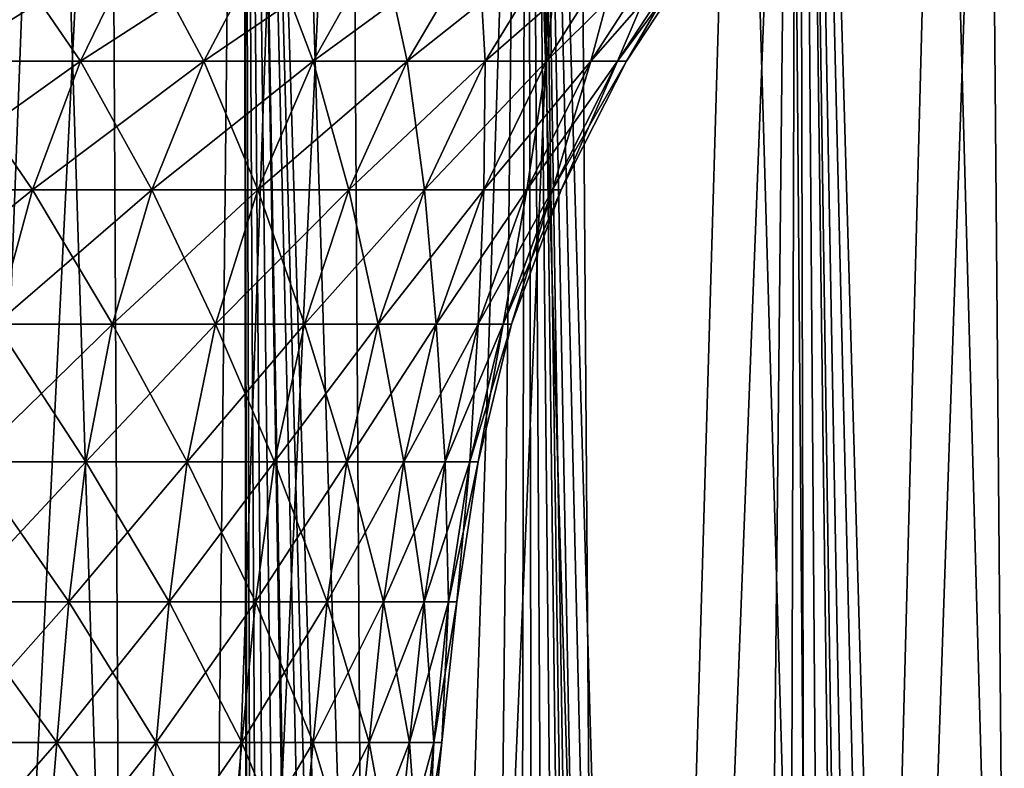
# Model space of a CAD drawing. Header units: millimetres. Extents: x -24 to 50, y -66 to 68.
# Tile 91 of 99: x 9.13 to 15.19, y 54.37 to 58.98. Entities that reach past the tile are written whole.
import ezdxf

# ---------------------------------------------------------------- set-up
doc = ezdxf.new("R2010")
doc.units = ezdxf.units.MM
doc.header["$LTSCALE"] = 65.185185
for name, color, linetype in [('1', 7, 'CONTINUOUS'), ('15', 7, 'CONTINUOUS'), ('2', 7, 'CONTINUOUS'), ('43', 7, 'CONTINUOUS')]:
    doc.layers.add(name, color=color, linetype=linetype)

msp = doc.modelspace()

# ---------------------------------------------------------------- linework, layer by layer
at = {"layer": '1', "color": 253, "linetype": 'Continuous', "true_color": 0xaab4c3}
for points in [[(8.0243, 5, -23.1487), (8.6878, 68.2, -22.9079), (9.834, 5, -22.4397), (8.0243, 5, -23.1487)], [(8.6878, 68.2, -22.9079), (10.503, 68.2, -22.1345), (9.834, 5, -22.4397), (8.6878, 68.2, -22.9079)], [(9.834, 5, -22.4397), (10.503, 68.2, -22.1345), (11.5819, 5, -21.5896), (9.834, 5, -22.4397)], [(10.503, 68.2, -22.1345), (12.25, 68.2, -21.2176), (11.5819, 5, -21.5896), (10.503, 68.2, -22.1345)], [(11.5819, 5, -21.5896), (12.25, 68.2, -21.2176), (13.2568, 5, -20.6035), (11.5819, 5, -21.5896)], [(12.25, 68.2, -21.2176), (13.9176, 68.2, -20.1631), (13.2568, 5, -20.6035), (12.25, 68.2, -21.2176)], [(13.2568, 5, -20.6035), (13.9176, 68.2, -20.1631), (14.8484, 5, -19.4878), (13.2568, 5, -20.6035)], [(13.9176, 68.2, -20.1631), (15.4949, 68.2, -18.9778), (14.8484, 5, -19.4878), (13.9176, 68.2, -20.1631)], [(14.8484, 5, -19.4878), (15.4949, 68.2, -18.9778), (16.3464, 5, -18.2495), (14.8484, 5, -19.4878)]]:
    msp.add_3dface(points, dxfattribs=at)
at = {"layer": '15', "color": 253, "linetype": 'Continuous', "true_color": 0xaab4c3}
for points in [[(9.3074, 63.4, 18.2653), (8.4605, 41, 18.6727), (7.7462, 63.4, 18.9801), (9.3074, 63.4, 18.2653)], [(8.1407, 63.4, -18.8143), (8.2566, 34.7, -18.7638), (9.6866, 63.4, -18.0671), (8.1407, 63.4, -18.8143)], [(8.2566, 34.7, -18.7638), (9.8391, 34.7, -17.9845), (9.6866, 63.4, -18.0671), (8.2566, 34.7, -18.7638)], [(10.0167, 41, 17.8862), (8.4605, 41, 18.6727), (9.3074, 63.4, 18.2653), (10.0167, 41, 17.8862)], [(10.8033, 63.4, 17.4224), (10.0167, 41, 17.8862), (9.3074, 63.4, 18.2653), (10.8033, 63.4, 17.4224)], [(9.6866, 63.4, -18.0671), (9.8391, 34.7, -17.9845), (11.1645, 63.4, -17.1931), (9.6866, 63.4, -18.0671)], [(9.8391, 34.7, -17.9845), (11.3488, 34.7, -17.072), (11.1645, 63.4, -17.1931), (9.8391, 34.7, -17.9845)], [(11.5005, 41, 16.9702), (10.0167, 41, 17.8862), (10.8033, 63.4, 17.4224), (11.5005, 41, 16.9702)], [(12.2233, 63.4, 16.4572), (11.5005, 41, 16.9702), (10.8033, 63.4, 17.4224), (12.2233, 63.4, 16.4572)], [(11.1645, 63.4, -17.1931), (11.3488, 34.7, -17.072), (12.5642, 63.4, -16.1985), (11.1645, 63.4, -17.1931)], [(11.3488, 34.7, -17.072), (12.7745, 34.7, -16.0332), (12.5642, 63.4, -16.1985), (11.3488, 34.7, -17.072)], [(12.9011, 41, 15.9315), (11.5005, 41, 16.9702), (12.2233, 63.4, 16.4572), (12.9011, 41, 15.9315)], [(13.5577, 63.4, 15.3766), (12.9011, 41, 15.9315), (12.2233, 63.4, 16.4572), (13.5577, 63.4, 15.3766)], [(12.5642, 63.4, -16.1985), (12.7745, 34.7, -16.0332), (13.8757, 63.4, -15.0903), (12.5642, 63.4, -16.1985)], [(12.7745, 34.7, -16.0332), (14.1056, 34.7, -14.8756), (13.8757, 63.4, -15.0903), (12.7745, 34.7, -16.0332)], [(14.2083, 41, 14.7775), (12.9011, 41, 15.9315), (13.5577, 63.4, 15.3766), (14.2083, 41, 14.7775)], [(14.7969, 63.4, 14.1881), (14.2083, 41, 14.7775), (13.5577, 63.4, 15.3766), (14.7969, 63.4, 14.1881)], [(13.8757, 63.4, -15.0903), (14.1056, 34.7, -14.8756), (15.0898, 63.4, -13.8762), (13.8757, 63.4, -15.0903)], [(14.1056, 34.7, -14.8756), (15.3322, 34.7, -13.6079), (15.0898, 63.4, -13.8762), (14.1056, 34.7, -14.8756)], [(15.4127, 41, 13.5166), (14.2083, 41, 14.7775), (14.7969, 63.4, 14.1881), (15.4127, 41, 13.5166)], [(15.9323, 63.4, 12.9001), (15.4127, 41, 13.5166), (14.7969, 63.4, 14.1881), (15.9323, 63.4, 12.9001)], [(15.0898, 63.4, -13.8762), (15.3322, 34.7, -13.6079), (16.1981, 63.4, -12.5647), (15.0898, 63.4, -13.8762)]]:
    msp.add_3dface(points, dxfattribs=at)
at = {"layer": '2', "color": 253, "linetype": 'Continuous', "true_color": 0xaab4c3}
for points in [[(8.0243, 5, 23.1487), (9.834, 5, 22.4397), (8.6878, 68.2, 22.9079), (8.0243, 5, 23.1487)], [(8.6878, 68.2, 22.9079), (9.834, 5, 22.4397), (10.503, 68.2, 22.1345), (8.6878, 68.2, 22.9079)], [(9.834, 5, 22.4397), (10.58, 10.9368, 22.0978), (10.503, 68.2, 22.1345), (9.834, 5, 22.4397)], [(11.9598, 14.2477, 21.3826), (12.1489, 14.421, 21.2757), (10.503, 68.2, 22.1345), (11.9598, 14.2477, 21.3826)], [(10.503, 68.2, 22.1345), (12.1489, 14.421, 21.2757), (12.25, 68.2, 21.2176), (10.503, 68.2, 22.1345)], [(11.782, 14.0656, 21.481), (11.9598, 14.2477, 21.3826), (10.503, 68.2, 22.1345), (11.782, 14.0656, 21.481)], [(11.4615, 13.6775, 21.6537), (11.782, 14.0656, 21.481), (10.503, 68.2, 22.1345), (11.4615, 13.6775, 21.6537)], [(11.189, 13.2618, 21.7958), (11.4615, 13.6775, 21.6537), (10.503, 68.2, 22.1345), (11.189, 13.2618, 21.7958)], [(10.9656, 12.8233, 21.909), (11.189, 13.2618, 21.7958), (10.503, 68.2, 22.1345), (10.9656, 12.8233, 21.909)], [(10.7923, 12.3669, 21.9949), (10.9656, 12.8233, 21.909), (10.503, 68.2, 22.1345), (10.7923, 12.3669, 21.9949)], [(10.67, 11.8974, 22.0545), (10.7923, 12.3669, 21.9949), (10.503, 68.2, 22.1345), (10.67, 11.8974, 22.0545)], [(10.5991, 11.4189, 22.0887), (10.67, 11.8974, 22.0545), (10.503, 68.2, 22.1345), (10.5991, 11.4189, 22.0887)], [(10.58, 10.9368, 22.0978), (10.5991, 11.4189, 22.0887), (10.503, 68.2, 22.1345), (10.58, 10.9368, 22.0978)], [(12.1489, 14.421, 21.2757), (12.3493, 14.5849, 21.16), (12.25, 68.2, 21.2176), (12.1489, 14.421, 21.2757)], [(13.5094, 15.2379, 20.4388), (13.7704, 15.3298, 20.2639), (12.25, 68.2, 21.2176), (13.5094, 15.2379, 20.4388)], [(12.25, 68.2, 21.2176), (13.7704, 15.3298, 20.2639), (13.9176, 68.2, 20.1631), (12.25, 68.2, 21.2176)], [(13.2576, 15.1321, 20.6031), (13.5094, 15.2379, 20.4388), (12.25, 68.2, 21.2176), (13.2576, 15.1321, 20.6031)], [(13.0152, 15.0131, 20.757), (13.2576, 15.1321, 20.6031), (12.25, 68.2, 21.2176), (13.0152, 15.0131, 20.757)], [(12.924, 14.9637, 20.8139), (13.0152, 15.0131, 20.757), (12.25, 68.2, 21.2176), (12.924, 14.9637, 20.8139)], [(12.7828, 14.8818, 20.901), (12.924, 14.9637, 20.8139), (12.25, 68.2, 21.2176), (12.7828, 14.8818, 20.901)], [(12.5607, 14.7388, 21.0352), (12.7828, 14.8818, 20.901), (12.25, 68.2, 21.2176), (12.5607, 14.7388, 21.0352)], [(12.3493, 14.5849, 21.16), (12.5607, 14.7388, 21.0352), (12.25, 68.2, 21.2176), (12.3493, 14.5849, 21.16)], [(13.7704, 15.3298, 20.2639), (14.0397, 15.4069, 20.0782), (13.9176, 68.2, 20.1631), (13.7704, 15.3298, 20.2639)], [(14.8908, 15.5406, 19.4554), (15.186, 15.55, 19.2259), (13.9176, 68.2, 20.1631), (14.8908, 15.5406, 19.4554)], [(15.186, 15.55, 19.2259), (15.4459, 15.5428, 19.0178), (13.9176, 68.2, 20.1631), (15.186, 15.55, 19.2259)], [(14.6008, 15.5131, 19.674), (14.8908, 15.5406, 19.4554), (13.9176, 68.2, 20.1631), (14.6008, 15.5131, 19.674)], [(14.3168, 15.4683, 19.8816), (14.6008, 15.5131, 19.674), (13.9176, 68.2, 20.1631), (14.3168, 15.4683, 19.8816)], [(14.0397, 15.4069, 20.0782), (14.3168, 15.4683, 19.8816), (13.9176, 68.2, 20.1631), (14.0397, 15.4069, 20.0782)], [(13.9176, 68.2, 20.1631), (15.4459, 15.5428, 19.0178), (15.4949, 68.2, 18.9778), (13.9176, 68.2, 20.1631)]]:
    msp.add_3dface(points, dxfattribs=at)
at = {"layer": '43', "linetype": 'Continuous'}
for points in [[(8.6651, 58.7211, 9.5052), (9.5052, 58.7211, 8.6651), (8.9947, 59.4616, 9.8667), (8.6651, 58.7211, 9.5052)], [(9.5052, 58.7211, -8.6651), (8.6651, 58.7211, -9.5052), (9.8667, 59.4616, -8.9947), (9.5052, 58.7211, -8.6651)], [(9.8667, 59.4616, -8.9947), (8.6651, 58.7211, -9.5052), (8.9947, 59.4616, -9.8667), (9.8667, 59.4616, -8.9947)], [(8.9947, 59.4616, 9.8667), (9.5052, 58.7211, 8.6651), (9.8667, 59.4616, 8.9947), (8.9947, 59.4616, 9.8667)], [(9.5052, 58.7211, 8.6651), (10.2642, 58.7211, 7.7511), (9.8667, 59.4616, 8.9947), (9.5052, 58.7211, 8.6651)], [(10.2642, 58.7211, -7.7511), (9.5052, 58.7211, -8.6651), (10.6546, 59.4616, -8.0459), (10.2642, 58.7211, -7.7511)], [(10.6546, 59.4616, -8.0459), (9.5052, 58.7211, -8.6651), (9.8667, 59.4616, -8.9947), (10.6546, 59.4616, -8.0459)], [(9.8667, 59.4616, 8.9947), (10.2642, 58.7211, 7.7511), (10.6546, 59.4616, 8.0459), (9.8667, 59.4616, 8.9947)], [(10.2642, 58.7211, 7.7511), (10.9356, 58.7211, 6.771), (10.6546, 59.4616, 8.0459), (10.2642, 58.7211, 7.7511)], [(10.9356, 58.7211, -6.771), (10.2642, 58.7211, -7.7511), (11.3515, 59.4616, -7.0285), (10.9356, 58.7211, -6.771)], [(11.3515, 59.4616, -7.0285), (10.2642, 58.7211, -7.7511), (10.6546, 59.4616, -8.0459), (11.3515, 59.4616, -7.0285)], [(10.6546, 59.4616, 8.0459), (10.9356, 58.7211, 6.771), (11.3515, 59.4616, 7.0285), (10.6546, 59.4616, 8.0459)], [(10.9356, 58.7211, 6.771), (11.5137, 58.7211, 5.7331), (11.3515, 59.4616, 7.0285), (10.9356, 58.7211, 6.771)], [(11.5137, 58.7211, -5.7331), (10.9356, 58.7211, -6.771), (11.9516, 59.4616, -5.9512), (11.5137, 58.7211, -5.7331)], [(11.9516, 59.4616, -5.9512), (10.9356, 58.7211, -6.771), (11.3515, 59.4616, -7.0285), (11.9516, 59.4616, -5.9512)], [(11.3515, 59.4616, 7.0285), (11.5137, 58.7211, 5.7331), (11.9516, 59.4616, 5.9512), (11.3515, 59.4616, 7.0285)], [(11.5137, 58.7211, 5.7331), (11.9935, 58.7211, 4.6463), (11.9516, 59.4616, 5.9512), (11.5137, 58.7211, 5.7331)], [(11.9935, 58.7211, -4.6463), (11.5137, 58.7211, -5.7331), (12.4497, 59.4616, -4.823), (11.9935, 58.7211, -4.6463)], [(12.4497, 59.4616, -4.823), (11.5137, 58.7211, -5.7331), (11.9516, 59.4616, -5.9512), (12.4497, 59.4616, -4.823)], [(11.9516, 59.4616, 5.9512), (11.9935, 58.7211, 4.6463), (12.4497, 59.4616, 4.823), (11.9516, 59.4616, 5.9512)], [(11.9935, 58.7211, 4.6463), (12.3711, 58.7211, 3.5199), (12.4497, 59.4616, 4.823), (11.9935, 58.7211, 4.6463)], [(12.3711, 58.7211, -3.5199), (11.9935, 58.7211, -4.6463), (12.8416, 59.4616, -3.6538), (12.3711, 58.7211, -3.5199)], [(12.8416, 59.4616, -3.6538), (11.9935, 58.7211, -4.6463), (12.4497, 59.4616, -4.823), (12.8416, 59.4616, -3.6538)], [(12.3711, 58.7211, 3.5199), (12.6431, 58.7211, 2.3634), (12.8416, 59.4616, 3.6538), (12.3711, 58.7211, 3.5199)], [(12.4497, 59.4616, 4.823), (12.3711, 58.7211, 3.5199), (12.8416, 59.4616, 3.6538), (12.4497, 59.4616, 4.823)], [(12.6431, 58.7211, -2.3634), (12.3711, 58.7211, -3.5199), (13.1239, 59.4616, -2.4533), (12.6431, 58.7211, -2.3634)], [(13.1239, 59.4616, -2.4533), (12.3711, 58.7211, -3.5199), (12.8416, 59.4616, -3.6538), (13.1239, 59.4616, -2.4533)], [(12.6431, 58.7211, 2.3634), (12.8072, 58.7211, 1.1868), (13.1239, 59.4616, 2.4533), (12.6431, 58.7211, 2.3634)], [(12.8416, 59.4616, 3.6538), (12.6431, 58.7211, 2.3634), (13.1239, 59.4616, 2.4533), (12.8416, 59.4616, 3.6538)], [(12.8072, 58.7211, -1.1868), (12.6431, 58.7211, -2.3634), (13.2943, 59.4616, -1.2319), (12.8072, 58.7211, -1.1868)], [(13.2943, 59.4616, -1.2319), (12.6431, 58.7211, -2.3634), (13.1239, 59.4616, -2.4533), (13.2943, 59.4616, -1.2319)], [(12.8072, 58.7211, 1.1868), (12.8621, 58.7211), (13.2943, 59.4616, 1.2319), (12.8072, 58.7211, 1.1868)], [(13.1239, 59.4616, 2.4533), (12.8072, 58.7211, 1.1868), (13.2943, 59.4616, 1.2319), (13.1239, 59.4616, 2.4533)], [(12.8621, 58.7211), (12.8072, 58.7211, -1.1868), (13.3513, 59.4616), (12.8621, 58.7211)], [(13.3513, 59.4616), (12.8072, 58.7211, -1.1868), (13.2943, 59.4616, -1.2319), (13.3513, 59.4616)], [(13.2943, 59.4616, 1.2319), (12.8621, 58.7211), (13.3513, 59.4616), (13.2943, 59.4616, 1.2319)], [(8.3953, 57.9298, 9.2092), (9.2092, 57.9298, 8.3953), (8.6651, 58.7211, 9.5052), (8.3953, 57.9298, 9.2092)], [(9.2092, 57.9298, -8.3953), (8.3953, 57.9298, -9.2092), (9.5052, 58.7211, -8.6651), (9.2092, 57.9298, -8.3953)], [(9.5052, 58.7211, -8.6651), (8.3953, 57.9298, -9.2092), (8.6651, 58.7211, -9.5052), (9.5052, 58.7211, -8.6651)], [(8.6651, 58.7211, 9.5052), (9.2092, 57.9298, 8.3953), (9.5052, 58.7211, 8.6651), (8.6651, 58.7211, 9.5052)], [(9.2092, 57.9298, 8.3953), (9.9445, 57.9298, 7.5097), (9.5052, 58.7211, 8.6651), (9.2092, 57.9298, 8.3953)], [(9.9445, 57.9298, -7.5097), (9.2092, 57.9298, -8.3953), (10.2642, 58.7211, -7.7511), (9.9445, 57.9298, -7.5097)], [(10.2642, 58.7211, -7.7511), (9.2092, 57.9298, -8.3953), (9.5052, 58.7211, -8.6651), (10.2642, 58.7211, -7.7511)], [(9.5052, 58.7211, 8.6651), (9.9445, 57.9298, 7.5097), (10.2642, 58.7211, 7.7511), (9.5052, 58.7211, 8.6651)], [(9.9445, 57.9298, 7.5097), (10.595, 57.9298, 6.5601), (10.2642, 58.7211, 7.7511), (9.9445, 57.9298, 7.5097)], [(10.595, 57.9298, -6.5601), (9.9445, 57.9298, -7.5097), (10.9356, 58.7211, -6.771), (10.595, 57.9298, -6.5601)], [(10.9356, 58.7211, -6.771), (9.9445, 57.9298, -7.5097), (10.2642, 58.7211, -7.7511), (10.9356, 58.7211, -6.771)], [(10.2642, 58.7211, 7.7511), (10.595, 57.9298, 6.5601), (10.9356, 58.7211, 6.771), (10.2642, 58.7211, 7.7511)], [(10.595, 57.9298, 6.5601), (11.1551, 57.9298, 5.5546), (10.9356, 58.7211, 6.771), (10.595, 57.9298, 6.5601)], [(11.1551, 57.9298, -5.5546), (10.595, 57.9298, -6.5601), (11.5137, 58.7211, -5.7331), (11.1551, 57.9298, -5.5546)], [(11.5137, 58.7211, -5.7331), (10.595, 57.9298, -6.5601), (10.9356, 58.7211, -6.771), (11.5137, 58.7211, -5.7331)], [(10.9356, 58.7211, 6.771), (11.1551, 57.9298, 5.5546), (11.5137, 58.7211, 5.7331), (10.9356, 58.7211, 6.771)], [(11.1551, 57.9298, 5.5546), (11.62, 57.9298, 4.5016), (11.5137, 58.7211, 5.7331), (11.1551, 57.9298, 5.5546)], [(11.62, 57.9298, -4.5016), (11.1551, 57.9298, -5.5546), (11.9935, 58.7211, -4.6463), (11.62, 57.9298, -4.5016)], [(11.9935, 58.7211, -4.6463), (11.1551, 57.9298, -5.5546), (11.5137, 58.7211, -5.7331), (11.9935, 58.7211, -4.6463)], [(11.5137, 58.7211, 5.7331), (11.62, 57.9298, 4.5016), (11.9935, 58.7211, 4.6463), (11.5137, 58.7211, 5.7331)], [(11.62, 57.9298, 4.5016), (11.9858, 57.9298, 3.4102), (11.9935, 58.7211, 4.6463), (11.62, 57.9298, 4.5016)], [(11.9858, 57.9298, -3.4102), (11.62, 57.9298, -4.5016), (12.3711, 58.7211, -3.5199), (11.9858, 57.9298, -3.4102)], [(12.3711, 58.7211, -3.5199), (11.62, 57.9298, -4.5016), (11.9935, 58.7211, -4.6463), (12.3711, 58.7211, -3.5199)], [(11.9858, 57.9298, 3.4102), (12.2493, 57.9298, 2.2898), (12.3711, 58.7211, 3.5199), (11.9858, 57.9298, 3.4102)], [(11.9935, 58.7211, 4.6463), (11.9858, 57.9298, 3.4102), (12.3711, 58.7211, 3.5199), (11.9935, 58.7211, 4.6463)], [(12.2493, 57.9298, -2.2898), (11.9858, 57.9298, -3.4102), (12.6431, 58.7211, -2.3634), (12.2493, 57.9298, -2.2898)], [(12.6431, 58.7211, -2.3634), (11.9858, 57.9298, -3.4102), (12.3711, 58.7211, -3.5199), (12.6431, 58.7211, -2.3634)], [(12.2493, 57.9298, 2.2898), (12.4083, 57.9298, 1.1498), (12.6431, 58.7211, 2.3634), (12.2493, 57.9298, 2.2898)], [(12.3711, 58.7211, 3.5199), (12.2493, 57.9298, 2.2898), (12.6431, 58.7211, 2.3634), (12.3711, 58.7211, 3.5199)], [(12.4083, 57.9298, -1.1498), (12.2493, 57.9298, -2.2898), (12.8072, 58.7211, -1.1868), (12.4083, 57.9298, -1.1498)], [(12.8072, 58.7211, -1.1868), (12.2493, 57.9298, -2.2898), (12.6431, 58.7211, -2.3634), (12.8072, 58.7211, -1.1868)], [(12.4083, 57.9298, 1.1498), (12.4615, 57.9298), (12.8072, 58.7211, 1.1868), (12.4083, 57.9298, 1.1498)], [(12.6431, 58.7211, 2.3634), (12.4083, 57.9298, 1.1498), (12.8072, 58.7211, 1.1868), (12.6431, 58.7211, 2.3634)], [(12.4615, 57.9298), (12.4083, 57.9298, -1.1498), (12.8621, 58.7211), (12.4615, 57.9298)], [(12.8621, 58.7211), (12.4083, 57.9298, -1.1498), (12.8072, 58.7211, -1.1868), (12.8621, 58.7211)], [(12.8072, 58.7211, 1.1868), (12.4615, 57.9298), (12.8621, 58.7211), (12.8072, 58.7211, 1.1868)], [(8.9838, 57.103, -8.1898), (8.1898, 57.103, -8.9838), (9.2092, 57.9298, -8.3953), (8.9838, 57.103, -8.1898)], [(9.2092, 57.9298, -8.3953), (8.1898, 57.103, -8.9838), (8.3953, 57.9298, -9.2092), (9.2092, 57.9298, -8.3953)], [(8.3953, 57.9298, 9.2092), (8.9838, 57.103, 8.1898), (9.2092, 57.9298, 8.3953), (8.3953, 57.9298, 9.2092)], [(8.9838, 57.103, 8.1898), (9.7011, 57.103, 7.326), (9.2092, 57.9298, 8.3953), (8.9838, 57.103, 8.1898)], [(9.7011, 57.103, -7.326), (8.9838, 57.103, -8.1898), (9.9445, 57.9298, -7.5097), (9.7011, 57.103, -7.326)], [(9.9445, 57.9298, -7.5097), (8.9838, 57.103, -8.1898), (9.2092, 57.9298, -8.3953), (9.9445, 57.9298, -7.5097)], [(9.2092, 57.9298, 8.3953), (9.7011, 57.103, 7.326), (9.9445, 57.9298, 7.5097), (9.2092, 57.9298, 8.3953)], [(9.7011, 57.103, 7.326), (10.3357, 57.103, 6.3996), (9.9445, 57.9298, 7.5097), (9.7011, 57.103, 7.326)], [(10.3357, 57.103, -6.3996), (9.7011, 57.103, -7.326), (10.595, 57.9298, -6.5601), (10.3357, 57.103, -6.3996)], [(10.595, 57.9298, -6.5601), (9.7011, 57.103, -7.326), (9.9445, 57.9298, -7.5097), (10.595, 57.9298, -6.5601)], [(9.9445, 57.9298, 7.5097), (10.3357, 57.103, 6.3996), (10.595, 57.9298, 6.5601), (9.9445, 57.9298, 7.5097)], [(10.3357, 57.103, 6.3996), (10.8821, 57.103, 5.4186), (10.595, 57.9298, 6.5601), (10.3357, 57.103, 6.3996)], [(10.8821, 57.103, -5.4186), (10.3357, 57.103, -6.3996), (11.1551, 57.9298, -5.5546), (10.8821, 57.103, -5.4186)], [(11.1551, 57.9298, -5.5546), (10.3357, 57.103, -6.3996), (10.595, 57.9298, -6.5601), (11.1551, 57.9298, -5.5546)], [(10.595, 57.9298, 6.5601), (10.8821, 57.103, 5.4186), (11.1551, 57.9298, 5.5546), (10.595, 57.9298, 6.5601)], [(10.8821, 57.103, 5.4186), (11.3357, 57.103, 4.3915), (11.1551, 57.9298, 5.5546), (10.8821, 57.103, 5.4186)], [(11.3357, 57.103, -4.3915), (10.8821, 57.103, -5.4186), (11.62, 57.9298, -4.5016), (11.3357, 57.103, -4.3915)], [(11.62, 57.9298, -4.5016), (10.8821, 57.103, -5.4186), (11.1551, 57.9298, -5.5546), (11.62, 57.9298, -4.5016)], [(11.1551, 57.9298, 5.5546), (11.3357, 57.103, 4.3915), (11.62, 57.9298, 4.5016), (11.1551, 57.9298, 5.5546)], [(11.3357, 57.103, 4.3915), (11.6925, 57.103, 3.3268), (11.62, 57.9298, 4.5016), (11.3357, 57.103, 4.3915)], [(11.6925, 57.103, -3.3268), (11.3357, 57.103, -4.3915), (11.9858, 57.9298, -3.4102), (11.6925, 57.103, -3.3268)], [(11.9858, 57.9298, -3.4102), (11.3357, 57.103, -4.3915), (11.62, 57.9298, -4.5016), (11.9858, 57.9298, -3.4102)], [(11.62, 57.9298, 4.5016), (11.6925, 57.103, 3.3268), (11.9858, 57.9298, 3.4102), (11.62, 57.9298, 4.5016)], [(11.6925, 57.103, 3.3268), (11.9496, 57.103, 2.2338), (11.9858, 57.9298, 3.4102), (11.6925, 57.103, 3.3268)], [(11.9496, 57.103, -2.2338), (11.6925, 57.103, -3.3268), (12.2493, 57.9298, -2.2898), (11.9496, 57.103, -2.2338)], [(12.2493, 57.9298, -2.2898), (11.6925, 57.103, -3.3268), (11.9858, 57.9298, -3.4102), (12.2493, 57.9298, -2.2898)], [(11.9496, 57.103, 2.2338), (12.1047, 57.103, 1.1217), (12.2493, 57.9298, 2.2898), (11.9496, 57.103, 2.2338)], [(11.9858, 57.9298, 3.4102), (11.9496, 57.103, 2.2338), (12.2493, 57.9298, 2.2898), (11.9858, 57.9298, 3.4102)], [(12.1047, 57.103, -1.1217), (11.9496, 57.103, -2.2338), (12.4083, 57.9298, -1.1498), (12.1047, 57.103, -1.1217)], [(12.4083, 57.9298, -1.1498), (11.9496, 57.103, -2.2338), (12.2493, 57.9298, -2.2898), (12.4083, 57.9298, -1.1498)], [(12.1047, 57.103, 1.1217), (12.1566, 57.103), (12.4083, 57.9298, 1.1498), (12.1047, 57.103, 1.1217)], [(12.2493, 57.9298, 2.2898), (12.1047, 57.103, 1.1217), (12.4083, 57.9298, 1.1498), (12.2493, 57.9298, 2.2898)], [(12.1566, 57.103), (12.1047, 57.103, -1.1217), (12.4615, 57.9298), (12.1566, 57.103)], [(12.4615, 57.9298), (12.1047, 57.103, -1.1217), (12.4083, 57.9298, -1.1498), (12.4615, 57.9298)], [(12.4083, 57.9298, 1.1498), (12.1566, 57.103), (12.4615, 57.9298), (12.4083, 57.9298, 1.1498)], [(8.8316, 56.2554, 8.051), (9.5368, 56.2554, 7.2018), (8.9838, 57.103, 8.1898), (8.8316, 56.2554, 8.051)], [(9.5368, 56.2554, -7.2018), (8.8316, 56.2554, -8.051), (9.7011, 57.103, -7.326), (9.5368, 56.2554, -7.2018)], [(9.7011, 57.103, -7.326), (8.8316, 56.2554, -8.051), (8.9838, 57.103, -8.1898), (9.7011, 57.103, -7.326)], [(8.9838, 57.103, 8.1898), (9.5368, 56.2554, 7.2018), (9.7011, 57.103, 7.326), (8.9838, 57.103, 8.1898)], [(9.5368, 56.2554, 7.2018), (10.1606, 56.2554, 6.2912), (9.7011, 57.103, 7.326), (9.5368, 56.2554, 7.2018)], [(10.1606, 56.2554, -6.2912), (9.5368, 56.2554, -7.2018), (10.3357, 57.103, -6.3996), (10.1606, 56.2554, -6.2912)], [(10.3357, 57.103, -6.3996), (9.5368, 56.2554, -7.2018), (9.7011, 57.103, -7.326), (10.3357, 57.103, -6.3996)], [(9.7011, 57.103, 7.326), (10.1606, 56.2554, 6.2912), (10.3357, 57.103, 6.3996), (9.7011, 57.103, 7.326)], [(10.1606, 56.2554, 6.2912), (10.6977, 56.2554, 5.3268), (10.3357, 57.103, 6.3996), (10.1606, 56.2554, 6.2912)], [(10.6977, 56.2554, -5.3268), (10.1606, 56.2554, -6.2912), (10.8821, 57.103, -5.4186), (10.6977, 56.2554, -5.3268)], [(10.8821, 57.103, -5.4186), (10.1606, 56.2554, -6.2912), (10.3357, 57.103, -6.3996), (10.8821, 57.103, -5.4186)], [(10.3357, 57.103, 6.3996), (10.6977, 56.2554, 5.3268), (10.8821, 57.103, 5.4186), (10.3357, 57.103, 6.3996)], [(10.6977, 56.2554, 5.3268), (11.1436, 56.2554, 4.317), (10.8821, 57.103, 5.4186), (10.6977, 56.2554, 5.3268)], [(11.1436, 56.2554, -4.317), (10.6977, 56.2554, -5.3268), (11.3357, 57.103, -4.3915), (11.1436, 56.2554, -4.317)], [(11.3357, 57.103, -4.3915), (10.6977, 56.2554, -5.3268), (10.8821, 57.103, -5.4186), (11.3357, 57.103, -4.3915)], [(10.8821, 57.103, 5.4186), (11.1436, 56.2554, 4.317), (11.3357, 57.103, 4.3915), (10.8821, 57.103, 5.4186)], [(11.1436, 56.2554, 4.317), (11.4944, 56.2554, 3.2704), (11.3357, 57.103, 4.3915), (11.1436, 56.2554, 4.317)], [(11.4944, 56.2554, -3.2704), (11.1436, 56.2554, -4.317), (11.6925, 57.103, -3.3268), (11.4944, 56.2554, -3.2704)], [(11.6925, 57.103, -3.3268), (11.1436, 56.2554, -4.317), (11.3357, 57.103, -4.3915), (11.6925, 57.103, -3.3268)], [(11.3357, 57.103, 4.3915), (11.4944, 56.2554, 3.2704), (11.6925, 57.103, 3.3268), (11.3357, 57.103, 4.3915)], [(11.4944, 56.2554, 3.2704), (11.7471, 56.2554, 2.1959), (11.6925, 57.103, 3.3268), (11.4944, 56.2554, 3.2704)], [(11.7471, 56.2554, -2.1959), (11.4944, 56.2554, -3.2704), (11.9496, 57.103, -2.2338), (11.7471, 56.2554, -2.1959)], [(11.9496, 57.103, -2.2338), (11.4944, 56.2554, -3.2704), (11.6925, 57.103, -3.3268), (11.9496, 57.103, -2.2338)], [(11.6925, 57.103, 3.3268), (11.7471, 56.2554, 2.1959), (11.9496, 57.103, 2.2338), (11.6925, 57.103, 3.3268)], [(11.7471, 56.2554, 2.1959), (11.8996, 56.2554, 1.1027), (11.9496, 57.103, 2.2338), (11.7471, 56.2554, 2.1959)], [(11.8996, 56.2554, -1.1027), (11.7471, 56.2554, -2.1959), (12.1047, 57.103, -1.1217), (11.8996, 56.2554, -1.1027)], [(12.1047, 57.103, -1.1217), (11.7471, 56.2554, -2.1959), (11.9496, 57.103, -2.2338), (12.1047, 57.103, -1.1217)], [(11.8996, 56.2554, 1.1027), (11.9506, 56.2554), (12.1047, 57.103, 1.1217), (11.8996, 56.2554, 1.1027)], [(11.9496, 57.103, 2.2338), (11.8996, 56.2554, 1.1027), (12.1047, 57.103, 1.1217), (11.9496, 57.103, 2.2338)], [(11.9506, 56.2554), (11.8996, 56.2554, -1.1027), (12.1566, 57.103), (11.9506, 56.2554)], [(12.1566, 57.103), (11.8996, 56.2554, -1.1027), (12.1047, 57.103, -1.1217), (12.1566, 57.103)], [(12.1047, 57.103, 1.1217), (11.9506, 56.2554), (12.1566, 57.103), (12.1047, 57.103, 1.1217)], [(8.7347, 55.3954, 7.9628), (9.4322, 55.3954, 7.1229), (8.8316, 56.2554, 8.051), (8.7347, 55.3954, 7.9628)], [(9.4322, 55.3954, -7.1229), (8.7347, 55.3954, -7.9628), (9.5368, 56.2554, -7.2018), (9.4322, 55.3954, -7.1229)], [(9.5368, 56.2554, -7.2018), (8.7347, 55.3954, -7.9628), (8.8316, 56.2554, -8.051), (9.5368, 56.2554, -7.2018)], [(8.8316, 56.2554, 8.051), (9.4322, 55.3954, 7.1229), (9.5368, 56.2554, 7.2018), (8.8316, 56.2554, 8.051)], [(9.4322, 55.3954, 7.1229), (10.0492, 55.3954, 6.2222), (9.5368, 56.2554, 7.2018), (9.4322, 55.3954, 7.1229)], [(10.0492, 55.3954, -6.2222), (9.4322, 55.3954, -7.1229), (10.1606, 56.2554, -6.2912), (10.0492, 55.3954, -6.2222)], [(10.1606, 56.2554, -6.2912), (9.4322, 55.3954, -7.1229), (9.5368, 56.2554, -7.2018), (10.1606, 56.2554, -6.2912)], [(9.5368, 56.2554, 7.2018), (10.0492, 55.3954, 6.2222), (10.1606, 56.2554, 6.2912), (9.5368, 56.2554, 7.2018)], [(10.0492, 55.3954, 6.2222), (10.5804, 55.3954, 5.2684), (10.1606, 56.2554, 6.2912), (10.0492, 55.3954, 6.2222)], [(10.5804, 55.3954, -5.2684), (10.0492, 55.3954, -6.2222), (10.6977, 56.2554, -5.3268), (10.5804, 55.3954, -5.2684)], [(10.6977, 56.2554, -5.3268), (10.0492, 55.3954, -6.2222), (10.1606, 56.2554, -6.2912), (10.6977, 56.2554, -5.3268)], [(10.1606, 56.2554, 6.2912), (10.5804, 55.3954, 5.2684), (10.6977, 56.2554, 5.3268), (10.1606, 56.2554, 6.2912)], [(10.5804, 55.3954, 5.2684), (11.0214, 55.3954, 4.2697), (10.6977, 56.2554, 5.3268), (10.5804, 55.3954, 5.2684)], [(11.0214, 55.3954, -4.2697), (10.5804, 55.3954, -5.2684), (11.1436, 56.2554, -4.317), (11.0214, 55.3954, -4.2697)], [(11.1436, 56.2554, -4.317), (10.5804, 55.3954, -5.2684), (10.6977, 56.2554, -5.3268), (11.1436, 56.2554, -4.317)], [(10.6977, 56.2554, 5.3268), (11.0214, 55.3954, 4.2697), (11.1436, 56.2554, 4.317), (10.6977, 56.2554, 5.3268)], [(11.0214, 55.3954, 4.2697), (11.3683, 55.3954, 3.2346), (11.1436, 56.2554, 4.317), (11.0214, 55.3954, 4.2697)], [(11.3683, 55.3954, -3.2346), (11.0214, 55.3954, -4.2697), (11.4944, 56.2554, -3.2704), (11.3683, 55.3954, -3.2346)], [(11.4944, 56.2554, -3.2704), (11.0214, 55.3954, -4.2697), (11.1436, 56.2554, -4.317), (11.4944, 56.2554, -3.2704)], [(11.1436, 56.2554, 4.317), (11.3683, 55.3954, 3.2346), (11.4944, 56.2554, 3.2704), (11.1436, 56.2554, 4.317)], [(11.3683, 55.3954, 3.2346), (11.6183, 55.3954, 2.1718), (11.4944, 56.2554, 3.2704), (11.3683, 55.3954, 3.2346)], [(11.6183, 55.3954, -2.1718), (11.3683, 55.3954, -3.2346), (11.7471, 56.2554, -2.1959), (11.6183, 55.3954, -2.1718)], [(11.7471, 56.2554, -2.1959), (11.3683, 55.3954, -3.2346), (11.4944, 56.2554, -3.2704), (11.7471, 56.2554, -2.1959)], [(11.4944, 56.2554, 3.2704), (11.6183, 55.3954, 2.1718), (11.7471, 56.2554, 2.1959), (11.4944, 56.2554, 3.2704)], [(11.6183, 55.3954, 2.1718), (11.7691, 55.3954, 1.0906), (11.7471, 56.2554, 2.1959), (11.6183, 55.3954, 2.1718)], [(11.7691, 55.3954, -1.0906), (11.6183, 55.3954, -2.1718), (11.8996, 56.2554, -1.1027), (11.7691, 55.3954, -1.0906)], [(11.8996, 56.2554, -1.1027), (11.6183, 55.3954, -2.1718), (11.7471, 56.2554, -2.1959), (11.8996, 56.2554, -1.1027)], [(11.7471, 56.2554, 2.1959), (11.7691, 55.3954, 1.0906), (11.8996, 56.2554, 1.1027), (11.7471, 56.2554, 2.1959)], [(11.7691, 55.3954, 1.0906), (11.8195, 55.3954), (11.8996, 56.2554, 1.1027), (11.7691, 55.3954, 1.0906)], [(11.8195, 55.3954), (11.7691, 55.3954, -1.0906), (11.9506, 56.2554), (11.8195, 55.3954)], [(11.9506, 56.2554), (11.7691, 55.3954, -1.0906), (11.8996, 56.2554, -1.1027), (11.9506, 56.2554)], [(11.8996, 56.2554, 1.1027), (11.8195, 55.3954), (11.9506, 56.2554), (11.8996, 56.2554, 1.1027)], [(8.6668, 54.529, 7.9009), (9.3588, 54.529, 7.0675), (8.7347, 55.3954, 7.9628), (8.6668, 54.529, 7.9009)], [(9.3588, 54.529, -7.0675), (8.6668, 54.529, -7.9009), (9.4322, 55.3954, -7.1229), (9.3588, 54.529, -7.0675)], [(9.4322, 55.3954, -7.1229), (8.6668, 54.529, -7.9009), (8.7347, 55.3954, -7.9628), (9.4322, 55.3954, -7.1229)], [(8.7347, 55.3954, 7.9628), (9.3588, 54.529, 7.0675), (9.4322, 55.3954, 7.1229), (8.7347, 55.3954, 7.9628)], [(9.3588, 54.529, 7.0675), (9.971, 54.529, 6.1738), (9.4322, 55.3954, 7.1229), (9.3588, 54.529, 7.0675)], [(9.971, 54.529, -6.1738), (9.3588, 54.529, -7.0675), (10.0492, 55.3954, -6.2222), (9.971, 54.529, -6.1738)], [(10.0492, 55.3954, -6.2222), (9.3588, 54.529, -7.0675), (9.4322, 55.3954, -7.1229), (10.0492, 55.3954, -6.2222)], [(9.4322, 55.3954, 7.1229), (9.971, 54.529, 6.1738), (10.0492, 55.3954, 6.2222), (9.4322, 55.3954, 7.1229)], [(9.971, 54.529, 6.1738), (10.4981, 54.529, 5.2275), (10.0492, 55.3954, 6.2222), (9.971, 54.529, 6.1738)], [(10.4981, 54.529, -5.2275), (9.971, 54.529, -6.1738), (10.5804, 55.3954, -5.2684), (10.4981, 54.529, -5.2275)], [(10.5804, 55.3954, -5.2684), (9.971, 54.529, -6.1738), (10.0492, 55.3954, -6.2222), (10.5804, 55.3954, -5.2684)], [(10.0492, 55.3954, 6.2222), (10.4981, 54.529, 5.2275), (10.5804, 55.3954, 5.2684), (10.0492, 55.3954, 6.2222)], [(10.4981, 54.529, 5.2275), (10.9357, 54.529, 4.2365), (10.5804, 55.3954, 5.2684), (10.4981, 54.529, 5.2275)], [(10.9357, 54.529, -4.2365), (10.4981, 54.529, -5.2275), (11.0214, 55.3954, -4.2697), (10.9357, 54.529, -4.2365)], [(11.0214, 55.3954, -4.2697), (10.4981, 54.529, -5.2275), (10.5804, 55.3954, -5.2684), (11.0214, 55.3954, -4.2697)], [(10.5804, 55.3954, 5.2684), (10.9357, 54.529, 4.2365), (11.0214, 55.3954, 4.2697), (10.5804, 55.3954, 5.2684)], [(10.9357, 54.529, 4.2365), (11.2799, 54.529, 3.2094), (11.0214, 55.3954, 4.2697), (10.9357, 54.529, 4.2365)], [(11.2799, 54.529, -3.2094), (10.9357, 54.529, -4.2365), (11.3683, 55.3954, -3.2346), (11.2799, 54.529, -3.2094)], [(11.3683, 55.3954, -3.2346), (10.9357, 54.529, -4.2365), (11.0214, 55.3954, -4.2697), (11.3683, 55.3954, -3.2346)], [(11.0214, 55.3954, 4.2697), (11.2799, 54.529, 3.2094), (11.3683, 55.3954, 3.2346), (11.0214, 55.3954, 4.2697)], [(11.2799, 54.529, 3.2094), (11.5279, 54.529, 2.1549), (11.3683, 55.3954, 3.2346), (11.2799, 54.529, 3.2094)], [(11.5279, 54.529, -2.1549), (11.2799, 54.529, -3.2094), (11.6183, 55.3954, -2.1718), (11.5279, 54.529, -2.1549)], [(11.6183, 55.3954, -2.1718), (11.2799, 54.529, -3.2094), (11.3683, 55.3954, -3.2346), (11.6183, 55.3954, -2.1718)], [(11.3683, 55.3954, 3.2346), (11.5279, 54.529, 2.1549), (11.6183, 55.3954, 2.1718), (11.3683, 55.3954, 3.2346)], [(11.5279, 54.529, 2.1549), (11.6776, 54.529, 1.0821), (11.6183, 55.3954, 2.1718), (11.5279, 54.529, 2.1549)], [(11.6776, 54.529, -1.0821), (11.5279, 54.529, -2.1549), (11.7691, 55.3954, -1.0906), (11.6776, 54.529, -1.0821)], [(11.7691, 55.3954, -1.0906), (11.5279, 54.529, -2.1549), (11.6183, 55.3954, -2.1718), (11.7691, 55.3954, -1.0906)], [(11.6183, 55.3954, 2.1718), (11.6776, 54.529, 1.0821), (11.7691, 55.3954, 1.0906), (11.6183, 55.3954, 2.1718)], [(11.6776, 54.529, 1.0821), (11.7276, 54.529), (11.7691, 55.3954, 1.0906), (11.6776, 54.529, 1.0821)], [(11.7276, 54.529), (11.6776, 54.529, -1.0821), (11.8195, 55.3954), (11.7276, 54.529)], [(11.8195, 55.3954), (11.6776, 54.529, -1.0821), (11.7691, 55.3954, -1.0906), (11.8195, 55.3954)], [(11.7691, 55.3954, 1.0906), (11.7276, 54.529), (11.8195, 55.3954), (11.7691, 55.3954, 1.0906)], [(8.6013, 53.6621, 7.8411), (9.2881, 53.6621, 7.014), (8.6668, 54.529, 7.9009), (8.6013, 53.6621, 7.8411)], [(9.2881, 53.6621, -7.014), (8.6013, 53.6621, -7.8411), (9.3588, 54.529, -7.0675), (9.2881, 53.6621, -7.014)], [(9.3588, 54.529, -7.0675), (8.6013, 53.6621, -7.8411), (8.6668, 54.529, -7.9009), (9.3588, 54.529, -7.0675)], [(8.6668, 54.529, 7.9009), (9.2881, 53.6621, 7.014), (9.3588, 54.529, 7.0675), (8.6668, 54.529, 7.9009)], [(9.2881, 53.6621, 7.014), (9.8956, 53.6621, 6.1271), (9.3588, 54.529, 7.0675), (9.2881, 53.6621, 7.014)], [(9.8956, 53.6621, -6.1271), (9.2881, 53.6621, -7.014), (9.971, 54.529, -6.1738), (9.8956, 53.6621, -6.1271)], [(9.971, 54.529, -6.1738), (9.2881, 53.6621, -7.014), (9.3588, 54.529, -7.0675), (9.971, 54.529, -6.1738)], [(9.3588, 54.529, 7.0675), (9.8956, 53.6621, 6.1271), (9.971, 54.529, 6.1738), (9.3588, 54.529, 7.0675)], [(9.8956, 53.6621, 6.1271), (10.4188, 53.6621, 5.1879), (9.971, 54.529, 6.1738), (9.8956, 53.6621, 6.1271)], [(10.4188, 53.6621, -5.1879), (9.8956, 53.6621, -6.1271), (10.4981, 54.529, -5.2275), (10.4188, 53.6621, -5.1879)], [(10.4981, 54.529, -5.2275), (9.8956, 53.6621, -6.1271), (9.971, 54.529, -6.1738), (10.4981, 54.529, -5.2275)], [(9.971, 54.529, 6.1738), (10.4188, 53.6621, 5.1879), (10.4981, 54.529, 5.2275), (9.971, 54.529, 6.1738)], [(10.4188, 53.6621, 5.1879), (10.853, 53.6621, 4.2045), (10.4981, 54.529, 5.2275), (10.4188, 53.6621, 5.1879)], [(10.853, 53.6621, -4.2045), (10.4188, 53.6621, -5.1879), (10.9357, 54.529, -4.2365), (10.853, 53.6621, -4.2045)], [(10.9357, 54.529, -4.2365), (10.4188, 53.6621, -5.1879), (10.4981, 54.529, -5.2275), (10.9357, 54.529, -4.2365)], [(10.4981, 54.529, 5.2275), (10.853, 53.6621, 4.2045), (10.9357, 54.529, 4.2365), (10.4981, 54.529, 5.2275)], [(10.853, 53.6621, 4.2045), (11.1947, 53.6621, 3.1852), (10.9357, 54.529, 4.2365), (10.853, 53.6621, 4.2045)], [(11.1947, 53.6621, -3.1852), (10.853, 53.6621, -4.2045), (11.2799, 54.529, -3.2094), (11.1947, 53.6621, -3.1852)], [(11.2799, 54.529, -3.2094), (10.853, 53.6621, -4.2045), (10.9357, 54.529, -4.2365), (11.2799, 54.529, -3.2094)], [(10.9357, 54.529, 4.2365), (11.1947, 53.6621, 3.1852), (11.2799, 54.529, 3.2094), (10.9357, 54.529, 4.2365)], [(11.1947, 53.6621, 3.1852), (11.4408, 53.6621, 2.1387), (11.2799, 54.529, 3.2094), (11.1947, 53.6621, 3.1852)], [(11.4408, 53.6621, -2.1387), (11.1947, 53.6621, -3.1852), (11.5279, 54.529, -2.1549), (11.4408, 53.6621, -2.1387)], [(11.5279, 54.529, -2.1549), (11.1947, 53.6621, -3.1852), (11.2799, 54.529, -3.2094), (11.5279, 54.529, -2.1549)], [(11.2799, 54.529, 3.2094), (11.4408, 53.6621, 2.1387), (11.5279, 54.529, 2.1549), (11.2799, 54.529, 3.2094)], [(11.4408, 53.6621, 2.1387), (11.5893, 53.6621, 1.0739), (11.5279, 54.529, 2.1549), (11.4408, 53.6621, 2.1387)], [(11.5893, 53.6621, -1.0739), (11.4408, 53.6621, -2.1387), (11.6776, 54.529, -1.0821), (11.5893, 53.6621, -1.0739)], [(11.6776, 54.529, -1.0821), (11.4408, 53.6621, -2.1387), (11.5279, 54.529, -2.1549), (11.6776, 54.529, -1.0821)], [(11.5279, 54.529, 2.1549), (11.5893, 53.6621, 1.0739), (11.6776, 54.529, 1.0821), (11.5279, 54.529, 2.1549)], [(11.5893, 53.6621, 1.0739), (11.639, 53.6621), (11.6776, 54.529, 1.0821), (11.5893, 53.6621, 1.0739)], [(11.639, 53.6621), (11.5893, 53.6621, -1.0739), (11.7276, 54.529), (11.639, 53.6621)], [(11.7276, 54.529), (11.5893, 53.6621, -1.0739), (11.6776, 54.529, -1.0821), (11.7276, 54.529)], [(11.6776, 54.529, 1.0821), (11.639, 53.6621), (11.7276, 54.529), (11.6776, 54.529, 1.0821)]]:
    msp.add_3dface(points, dxfattribs=at)

doc.saveas('drawing.dxf')
